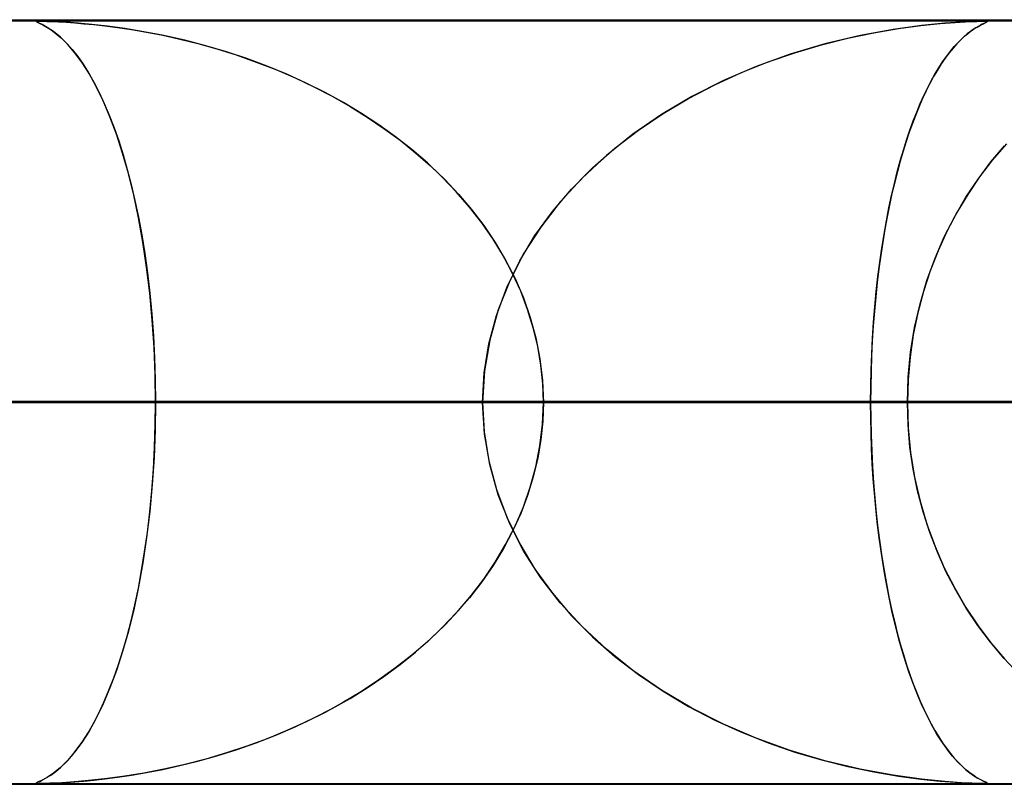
# Model space of a CAD drawing. Header units: millimetres. Extents: x -625 to 625, y -732 to 732.
# Tile 11 of 47: x -219 to -206, y 721 to 732. Entities that reach past the tile are written whole.
import ezdxf

# ---------------------------------------------------------------- set-up
doc = ezdxf.new("R2010")
doc.units = ezdxf.units.MM
doc.layers.add('HIDDEN', color=7, linetype='Continuous')
doc.layers.add('THICK', color=7, linetype='Continuous')

msp = doc.modelspace()

# ---------------------------------------------------------------- linework, layer by layer
at = {"layer": 'HIDDEN'}
for p, q in [((-501.5, 731.49), (0, 731.49)), ((-255.284, 731.49), (0, 731.49)), ((-255.284, 731.49), (0, 731.49)), ((0, 731.48), (-244.666, 731.48)), ((-218.935, 731.476), (-218.928, 731.478)), ((-218.932, 731.47), (-218.935, 731.476)), ((-218.917, 731.479), (-218.934, 731.477)), ((-218.934, 731.477), (-218.933, 731.471)), ((-218.933, 731.471), (-218.917, 731.463)), ((-218.908, 731.459), (-218.932, 731.47)), ((-218.928, 731.478), (-218.911, 731.48)), ((-218.883, 731.48), (-218.917, 731.479)), ((-218.917, 731.463), (-218.889, 731.45)), ((-218.911, 731.48), (-218.883, 731.48)), ((-218.86, 731.436), (-218.908, 731.459)), ((-218.889, 731.45), (-218.85, 731.431)), ((-218.831, 731.479), (-218.883, 731.48)), ((-218.883, 731.48), (-218.845, 731.48)), ((-218.793, 731.399), (-218.86, 731.436)), ((-218.85, 731.431), (-218.8, 731.403)), ((-218.845, 731.48), (-218.795, 731.478)), ((-218.761, 731.477), (-218.831, 731.479)), ((-218.8, 731.403), (-218.742, 731.366)), ((-218.795, 731.478), (-218.729, 731.476)), ((-218.711, 731.344), (-218.793, 731.399)), ((-218.666, 731.473), (-218.761, 731.477)), ((-218.729, 731.476), (-218.645, 731.472)), ((-218.544, 731.466), (-218.666, 731.473)), ((-218.645, 731.472), (-218.545, 731.466)), ((-218.545, 731.466), (-218.434, 731.458)), ((-218.391, 731.455), (-218.544, 731.466)), ((-218.434, 731.458), (-218.315, 731.448)), ((-218.211, 731.438), (-218.391, 731.455)), ((-218.315, 731.448), (-218.185, 731.436)), ((-218.005, 731.415), (-218.211, 731.438)), ((-218.185, 731.436), (-218.038, 731.419)), ((-218.038, 731.419), (-217.873, 731.398)), ((-217.777, 731.384), (-218.005, 731.415)), ((-217.873, 731.398), (-217.691, 731.371)), ((-207.343, 731.424), (-207.716, 731.372)), ((-207.645, 731.383), (-207.352, 731.423)), ((-207.352, 731.423), (-207.101, 731.449)), ((-207.04, 731.454), (-207.343, 731.424)), ((-207.101, 731.449), (-206.903, 731.464)), ((-206.822, 731.469), (-207.04, 731.454)), ((-206.903, 731.464), (-206.768, 731.472)), ((-206.684, 731.476), (-206.822, 731.469)), ((-206.768, 731.472), (-206.679, 731.476)), ((-206.595, 731.479), (-206.684, 731.476)), ((-206.679, 731.476), (-206.619, 731.478)), ((-206.632, 731.394), (-206.667, 731.372)), ((-206.664, 731.374), (-206.617, 731.404)), ((-206.601, 731.413), (-206.632, 731.394)), ((-206.619, 731.478), (-206.571, 731.48)), ((-206.617, 731.404), (-206.572, 731.428)), ((-206.573, 731.428), (-206.601, 731.413)), ((-206.535, 731.48), (-206.595, 731.479)), ((-206.549, 731.44), (-206.573, 731.428)), ((-206.572, 731.428), (-206.533, 731.448)), ((-206.571, 731.48), (-206.535, 731.48)), ((-206.528, 731.45), (-206.549, 731.44)), ((-206.535, 731.48), (-206.533, 731.48)), ((-206.5, 731.479), (-206.535, 731.48)), ((-206.533, 731.48), (-206.531, 731.48)), ((-206.533, 731.448), (-206.503, 731.462)), ((-206.531, 731.48), (-206.528, 731.48)), ((-206.528, 731.48), (-206.526, 731.48)), ((-206.511, 731.458), (-206.528, 731.45)), ((-206.526, 731.48), (-206.524, 731.48)), ((-206.524, 731.48), (-206.522, 731.48)), ((-206.514, 731.48), (-206.496, 731.479)), ((-206.496, 731.465), (-206.511, 731.458)), ((-206.503, 731.462), (-206.486, 731.471)), ((-206.484, 731.477), (-206.5, 731.479)), ((-206.496, 731.479), (-206.486, 731.477)), ((-206.487, 731.47), (-206.496, 731.465)), ((-206.483, 731.474), (-206.487, 731.47)), ((-206.486, 731.477), (-206.483, 731.474)), ((-206.486, 731.471), (-206.484, 731.477)), ((-218.742, 731.366), (-218.676, 731.317)), ((-218.621, 731.271), (-218.711, 731.344)), ((-218.676, 731.317), (-218.607, 731.257)), ((-218.529, 731.18), (-218.621, 731.271)), ((-218.607, 731.257), (-218.537, 731.188)), ((-217.53, 731.343), (-217.777, 731.384)), ((-217.691, 731.371), (-217.494, 731.337)), ((-217.266, 731.292), (-217.53, 731.343)), ((-217.494, 731.337), (-217.282, 731.296)), ((-217.282, 731.296), (-217.058, 731.247)), ((-216.991, 731.23), (-217.266, 731.292)), ((-208.654, 731.171), (-208.309, 731.257)), ((-208.147, 731.293), (-208.609, 731.183)), ((-208.309, 731.257), (-207.97, 731.328)), ((-207.716, 731.372), (-208.147, 731.293)), ((-207.97, 731.328), (-207.645, 731.383)), ((-206.789, 731.276), (-206.835, 731.233)), ((-206.813, 731.253), (-206.763, 731.299)), ((-206.746, 731.313), (-206.789, 731.276)), ((-206.763, 731.299), (-206.713, 731.339)), ((-206.705, 731.345), (-206.746, 731.313)), ((-206.713, 731.339), (-206.664, 731.374)), ((-206.667, 731.372), (-206.705, 731.345)), ((-218.537, 731.188), (-218.466, 731.109)), ((-218.436, 731.071), (-218.529, 731.18)), ((-217.058, 731.247), (-216.822, 731.188)), ((-216.717, 731.159), (-216.991, 731.23)), ((-216.822, 731.188), (-216.575, 731.118)), ((-216.446, 731.079), (-216.717, 731.159)), ((-208.609, 731.183), (-209.064, 731.048)), ((-209.003, 731.068), (-208.654, 731.171)), ((-206.931, 731.129), (-206.982, 731.066)), ((-206.967, 731.086), (-206.916, 731.147)), ((-206.882, 731.184), (-206.931, 731.129)), ((-206.916, 731.147), (-206.865, 731.203)), ((-206.835, 731.233), (-206.882, 731.184)), ((-206.865, 731.203), (-206.813, 731.253)), ((-218.466, 731.109), (-218.395, 731.018)), ((-218.341, 730.943), (-218.436, 731.071)), ((-218.395, 731.018), (-218.324, 730.918)), ((-216.575, 731.118), (-216.319, 731.038)), ((-216.179, 730.99), (-216.446, 731.079)), ((-216.319, 731.038), (-216.058, 730.946)), ((-209.064, 731.048), (-209.508, 730.888)), ((-209.353, 730.947), (-209.003, 731.068)), ((-207.068, 730.947), (-207.018, 731.019)), ((-206.982, 731.066), (-207.034, 730.996)), ((-207.018, 731.019), (-206.967, 731.086)), ((-218.247, 730.795), (-218.341, 730.943)), ((-218.324, 730.918), (-218.253, 730.806)), ((-215.916, 730.893), (-216.179, 730.99)), ((-216.058, 730.946), (-215.8, 730.846)), ((-215.658, 730.786), (-215.916, 730.893)), ((-209.508, 730.888), (-209.938, 730.703)), ((-209.703, 730.808), (-209.353, 730.947)), ((-207.168, 730.787), (-207.119, 730.87)), ((-207.086, 730.921), (-207.137, 730.84)), ((-207.119, 730.87), (-207.068, 730.947)), ((-207.034, 730.996), (-207.086, 730.921)), ((-218.253, 730.806), (-218.183, 730.683)), ((-218.153, 730.626), (-218.247, 730.795)), ((-215.8, 730.846), (-215.548, 730.738)), ((-215.404, 730.671), (-215.658, 730.786)), ((-210.051, 730.649), (-209.703, 730.808)), ((-207.187, 730.755), (-207.236, 730.664)), ((-207.218, 730.699), (-207.168, 730.787)), ((-207.137, 730.84), (-207.187, 730.755)), ((-218.183, 730.683), (-218.114, 730.549)), ((-218.062, 730.437), (-218.153, 730.626)), ((-215.548, 730.738), (-215.302, 730.622)), ((-215.156, 730.547), (-215.404, 730.671)), ((-215.302, 730.622), (-215.062, 730.497)), ((-210.394, 730.47), (-210.051, 730.649)), ((-209.938, 730.703), (-210.353, 730.493)), ((-207.236, 730.664), (-207.284, 730.569)), ((-207.266, 730.605), (-207.218, 730.699)), ((-218.114, 730.549), (-218.047, 730.404)), ((-214.915, 730.415), (-215.156, 730.547)), ((-215.062, 730.497), (-214.829, 730.365)), ((-210.353, 730.493), (-210.749, 730.259)), ((-207.361, 730.401), (-207.314, 730.506)), ((-207.284, 730.569), (-207.331, 730.47)), ((-207.314, 730.506), (-207.266, 730.605)), ((-217.973, 730.228), (-218.062, 730.437)), ((-218.047, 730.404), (-217.982, 730.249)), ((-214.68, 730.274), (-214.915, 730.415)), ((-214.829, 730.365), (-214.603, 730.225)), ((-210.729, 730.272), (-210.394, 730.47)), ((-207.376, 730.365), (-207.421, 730.256)), ((-207.407, 730.291), (-207.361, 730.401)), ((-207.331, 730.47), (-207.376, 730.365)), ((-217.982, 730.249), (-217.919, 730.086)), ((-217.888, 730), (-217.973, 730.228)), ((-214.452, 730.124), (-214.68, 730.274)), ((-214.603, 730.225), (-214.384, 730.077)), ((-210.749, 730.259), (-211.125, 730.001)), ((-211.052, 730.054), (-210.729, 730.272)), ((-207.421, 730.256), (-207.464, 730.143)), ((-207.452, 730.175), (-207.407, 730.291)), ((-214.232, 729.966), (-214.452, 730.124)), ((-207.464, 730.143), (-207.506, 730.026)), ((-207.497, 730.053), (-207.452, 730.175)), ((-217.919, 730.086), (-217.858, 729.913)), ((-217.807, 729.752), (-217.888, 730)), ((-214.384, 730.077), (-214.173, 729.922)), ((-211.125, 730.001), (-211.472, 729.723)), ((-211.361, 729.817), (-211.052, 730.054)), ((-207.506, 730.026), (-207.547, 729.904)), ((-207.54, 729.925), (-207.497, 730.053)), ((-217.858, 729.913), (-217.801, 729.731)), ((-214.019, 729.799), (-214.232, 729.966)), ((-214.173, 729.922), (-213.97, 729.759)), ((-207.547, 729.904), (-207.586, 729.778)), ((-207.582, 729.792), (-207.54, 729.925)), ((-206.435, 729.638), (-206.258, 729.848)), ((-206.232, 729.876), (-206.414, 729.664)), ((-217.732, 729.487), (-217.807, 729.752)), ((-217.801, 729.731), (-217.746, 729.54)), ((-213.816, 729.624), (-214.019, 729.799)), ((-213.97, 729.759), (-213.776, 729.587)), ((-211.472, 729.723), (-211.79, 729.426)), ((-211.654, 729.56), (-211.361, 729.817)), ((-207.586, 729.778), (-207.624, 729.647)), ((-207.623, 729.653), (-207.582, 729.792)), ((-213.622, 729.44), (-213.816, 729.624)), ((-213.776, 729.587), (-213.589, 729.407)), ((-207.662, 729.507), (-207.623, 729.653)), ((-207.624, 729.647), (-207.661, 729.512)), ((-206.604, 729.414), (-206.435, 729.638)), ((-206.414, 729.664), (-206.583, 729.443)), ((-217.746, 729.54), (-217.694, 729.341)), ((-217.662, 729.204), (-217.732, 729.487)), ((-211.927, 729.283), (-211.654, 729.56)), ((-207.7, 729.356), (-207.662, 729.507)), ((-207.661, 729.512), (-207.696, 729.371)), ((-217.694, 729.341), (-217.646, 729.132)), ((-213.438, 729.247), (-213.622, 729.44)), ((-213.589, 729.407), (-213.409, 729.216)), ((-211.79, 729.426), (-212.077, 729.114)), ((-207.737, 729.198), (-207.7, 729.356)), ((-207.696, 729.371), (-207.731, 729.225)), ((-206.763, 729.176), (-206.604, 729.414)), ((-206.583, 729.443), (-206.739, 729.213)), ((-217.598, 728.904), (-217.662, 729.204)), ((-213.265, 729.047), (-213.438, 729.247)), ((-213.409, 729.216), (-213.239, 729.015)), ((-212.179, 728.988), (-211.927, 729.283)), ((-207.771, 729.035), (-207.737, 729.198)), ((-207.731, 729.225), (-207.763, 729.074)), ((-206.739, 729.213), (-206.882, 728.975)), ((-217.646, 729.132), (-217.6, 728.913)), ((-212.077, 729.114), (-212.33, 728.786)), ((-207.763, 729.074), (-207.795, 728.918)), ((-206.91, 728.923), (-206.763, 729.176)), ((-213.104, 728.84), (-213.265, 729.047)), ((-213.239, 729.015), (-213.078, 728.804)), ((-212.407, 728.674), (-212.179, 728.988)), ((-207.804, 728.866), (-207.771, 729.035)), ((-206.882, 728.975), (-207.011, 728.729)), ((-217.6, 728.913), (-217.557, 728.683)), ((-217.541, 728.589), (-217.598, 728.904)), ((-212.956, 728.625), (-213.104, 728.84)), ((-207.835, 728.691), (-207.804, 728.866)), ((-207.795, 728.918), (-207.824, 728.756)), ((-207.046, 728.657), (-206.91, 728.923)), ((-217.557, 728.683), (-217.518, 728.441)), ((-213.078, 728.804), (-212.928, 728.583)), ((-212.33, 728.786), (-212.551, 728.442)), ((-207.864, 728.511), (-207.835, 728.691)), ((-207.824, 728.756), (-207.852, 728.589)), ((-207.011, 728.729), (-207.127, 728.475)), ((-217.492, 728.26), (-217.541, 728.589)), ((-212.821, 728.404), (-212.956, 728.625)), ((-212.928, 728.583), (-212.791, 728.351)), ((-212.607, 728.341), (-212.407, 728.674)), ((-207.852, 728.589), (-207.878, 728.417)), ((-207.167, 728.378), (-207.046, 728.657)), ((-217.518, 728.441), (-217.483, 728.186)), ((-212.551, 728.442), (-212.738, 728.08)), ((-207.891, 728.326), (-207.864, 728.511)), ((-207.127, 728.475), (-207.23, 728.212)), ((-212.7, 728.177), (-212.821, 728.404)), ((-212.791, 728.351), (-212.667, 728.11)), ((-212.776, 727.993), (-212.607, 728.341)), ((-207.915, 728.136), (-207.891, 728.326)), ((-207.878, 728.417), (-207.902, 728.24)), ((-207.274, 728.086), (-207.167, 728.378)), ((-217.451, 727.918), (-217.492, 728.26)), ((-217.483, 728.186), (-217.451, 727.92)), ((-212.594, 727.945), (-212.7, 728.177)), ((-207.902, 728.24), (-207.924, 728.059)), ((-207.23, 728.212), (-207.319, 727.94)), ((-212.738, 728.08), (-212.889, 727.7)), ((-212.667, 728.11), (-212.559, 727.859)), ((-207.924, 728.059), (-207.944, 727.873)), ((-207.937, 727.942), (-207.915, 728.136)), ((-207.364, 727.782), (-207.274, 728.086)), ((-217.451, 727.92), (-217.425, 727.644)), ((-217.419, 727.566), (-217.451, 727.918)), ((-212.912, 727.629), (-212.776, 727.993)), ((-212.503, 727.707), (-212.594, 727.945)), ((-207.956, 727.742), (-207.937, 727.942)), ((-207.319, 727.94), (-207.394, 727.661)), ((-212.559, 727.859), (-212.468, 727.6)), ((-207.944, 727.873), (-207.961, 727.684)), ((-207.435, 727.469), (-207.364, 727.782)), ((-212.889, 727.7), (-213, 727.305)), ((-212.429, 727.466), (-212.503, 727.707)), ((-207.961, 727.684), (-207.976, 727.492)), ((-207.973, 727.539), (-207.956, 727.742)), ((-207.394, 727.661), (-207.453, 727.375)), ((-217.425, 727.644), (-217.404, 727.362)), ((-217.395, 727.21), (-217.419, 727.566)), ((-213.011, 727.256), (-212.912, 727.629)), ((-212.468, 727.6), (-212.395, 727.333)), ((-207.987, 727.332), (-207.973, 727.539)), ((-212.37, 727.222), (-212.429, 727.466)), ((-207.976, 727.492), (-207.989, 727.296)), ((-207.487, 727.148), (-207.435, 727.469)), ((-217.404, 727.362), (-217.389, 727.075)), ((-213, 727.305), (-213.069, 726.901)), ((-212.395, 727.333), (-212.341, 727.058)), ((-207.989, 727.296), (-207.998, 727.097)), ((-207.997, 727.124), (-207.987, 727.332)), ((-207.453, 727.375), (-207.495, 727.083)), ((-217.381, 726.851), (-217.395, 727.21)), ((-213.072, 726.876), (-213.011, 727.256)), ((-212.329, 726.978), (-212.37, 727.222)), ((-207.519, 726.822), (-207.487, 727.148)), ((-217.389, 727.075), (-217.38, 726.784)), ((-212.341, 727.058), (-212.308, 726.776)), ((-207.998, 727.097), (-208.006, 726.896)), ((-208.005, 726.914), (-207.997, 727.124)), ((-207.495, 727.083), (-207.521, 726.788)), ((-213.069, 726.901), (-213.092, 726.49)), ((-213.092, 726.49), (-213.072, 726.876)), ((-212.304, 726.734), (-212.329, 726.978)), ((-208.01, 726.702), (-208.005, 726.914)), ((-208.006, 726.896), (-208.01, 726.693)), ((-217.377, 726.49), (-217.381, 726.851)), ((-217.38, 726.784), (-217.377, 726.49)), ((-212.308, 726.776), (-212.296, 726.49)), ((-207.53, 726.49), (-207.519, 726.822)), ((-207.521, 726.788), (-207.53, 726.49)), ((-212.296, 726.49), (-212.304, 726.734)), ((-208.011, 726.49), (-208.01, 726.702)), ((-208.01, 726.693), (-208.011, 726.49)), ((-410.16, 726.49), (-213.092, 726.49)), ((-213.092, 726.49), (-410.16, 726.49)), ((-208.011, 726.49), (-400.179, 726.49)), ((-400.179, 726.49), (-208.011, 726.49)), ((-384.833, 726.49), (-200.199, 726.49)), ((-200.199, 726.49), (-384.833, 726.49)), ((-195.119, 726.49), (-374.852, 726.49)), ((-374.852, 726.49), (-195.119, 726.49)), ((-359.505, 726.49), (-187.307, 726.49)), ((-187.307, 726.49), (-359.505, 726.49)), ((-182.226, 726.49), (-349.524, 726.49)), ((-349.524, 726.49), (-182.226, 726.49)), ((-334.178, 726.49), (-174.414, 726.49)), ((-174.414, 726.49), (-334.178, 726.49)), ((-169.333, 726.49), (-324.196, 726.49)), ((-324.196, 726.49), (-169.333, 726.49)), ((-308.85, 726.49), (-161.521, 726.49)), ((-161.521, 726.49), (-308.85, 726.49)), ((-156.44, 726.49), (-298.868, 726.49)), ((-298.868, 726.49), (-156.44, 726.49)), ((-283.521, 726.49), (-148.628, 726.49)), ((-148.628, 726.49), (-283.521, 726.49)), ((-143.547, 726.49), (-273.539, 726.49)), ((-273.539, 726.49), (-143.547, 726.49)), ((-258.192, 726.49), (-135.734, 726.49)), ((-135.734, 726.49), (-258.192, 726.49)), ((-130.653, 726.49), (-248.21, 726.49)), ((-248.21, 726.49), (-130.653, 726.49)), ((-243.161, 726.49), (0, 726.49)), ((0, 726.49), (-243.161, 726.49)), ((0, 726.49), (-238.081, 726.49)), ((-238.081, 726.49), (0, 726.49)), ((-232.861, 726.49), (-122.84, 726.49)), ((-122.84, 726.49), (-232.861, 726.49)), ((-230.269, 726.49), (0, 726.49)), ((0, 726.49), (-230.269, 726.49)), ((0, 726.49), (-225.189, 726.49)), ((-225.189, 726.49), (0, 726.49)), ((-225.189, 726.49), (-217.377, 726.49)), ((-217.377, 726.49), (-225.189, 726.49)), ((-117.758, 726.49), (-222.879, 726.49)), ((-222.879, 726.49), (-117.758, 726.49)), ((-222.879, 726.49), (-207.53, 726.49)), ((-207.53, 726.49), (-222.879, 726.49)), ((-213.092, 726.49), (-220.904, 726.49)), ((-220.904, 726.49), (-213.092, 726.49)), ((-217.377, 726.49), (-217.381, 726.13)), ((-217.38, 726.194), (-217.377, 726.49)), ((-217.377, 726.49), (0, 726.49)), ((0, 726.49), (-217.377, 726.49)), ((-213.092, 726.49), (-213.072, 726.104)), ((-213.069, 726.079), (-213.092, 726.49)), ((-212.308, 726.204), (-212.296, 726.49)), ((-212.296, 726.49), (-212.304, 726.246)), ((0, 726.49), (-212.296, 726.49)), ((-212.296, 726.49), (0, 726.49)), ((-212.296, 726.49), (-204.484, 726.49)), ((-204.484, 726.49), (-212.296, 726.49)), ((-208.01, 726.287), (-208.011, 726.49)), ((-208.011, 726.49), (-208.01, 726.278)), ((-200.199, 726.49), (-208.011, 726.49)), ((-208.011, 726.49), (-200.199, 726.49)), ((-207.53, 726.49), (-109.945, 726.49)), ((-207.521, 726.196), (-207.53, 726.49)), ((-207.53, 726.49), (-207.519, 726.158)), ((-109.945, 726.49), (-207.53, 726.49)), ((-212.304, 726.246), (-212.329, 726.002)), ((-208.006, 726.085), (-208.01, 726.287)), ((-208.01, 726.278), (-208.005, 726.066)), ((-217.381, 726.13), (-217.395, 725.77)), ((-217.389, 725.902), (-217.38, 726.194)), ((-213.072, 726.104), (-213.011, 725.724)), ((-212.341, 725.922), (-212.308, 726.204)), ((-207.496, 725.904), (-207.521, 726.196)), ((-207.519, 726.158), (-207.487, 725.832)), ((-213, 725.675), (-213.069, 726.079)), ((-212.329, 726.002), (-212.37, 725.758)), ((-207.999, 725.885), (-208.006, 726.085)), ((-208.005, 726.066), (-207.997, 725.856)), ((-217.404, 725.615), (-217.389, 725.902)), ((-212.395, 725.647), (-212.341, 725.922)), ((-207.989, 725.687), (-207.999, 725.885)), ((-207.997, 725.856), (-207.987, 725.648)), ((-207.454, 725.616), (-207.496, 725.904)), ((-217.395, 725.77), (-217.419, 725.414)), ((-213.011, 725.724), (-212.912, 725.351)), ((-212.37, 725.758), (-212.429, 725.514)), ((-207.487, 725.832), (-207.435, 725.511)), ((-217.425, 725.331), (-217.404, 725.615)), ((-212.889, 725.28), (-213, 725.675)), ((-212.468, 725.38), (-212.395, 725.647)), ((-207.977, 725.491), (-207.989, 725.687)), ((-207.987, 725.648), (-207.973, 725.441)), ((-207.397, 725.333), (-207.454, 725.616)), ((-212.429, 725.514), (-212.503, 725.273)), ((-207.962, 725.3), (-207.977, 725.491)), ((-207.435, 725.511), (-207.364, 725.198)), ((-217.452, 725.055), (-217.425, 725.331)), ((-217.419, 725.414), (-217.451, 725.062)), ((-212.912, 725.351), (-212.776, 724.987)), ((-212.559, 725.121), (-212.468, 725.38)), ((-207.973, 725.441), (-207.956, 725.238)), ((-207.324, 725.057), (-207.397, 725.333)), ((-212.738, 724.9), (-212.889, 725.28)), ((-212.503, 725.273), (-212.594, 725.035)), ((-207.944, 725.111), (-207.962, 725.3)), ((-207.956, 725.238), (-207.937, 725.038)), ((-207.364, 725.198), (-207.274, 724.894)), ((-212.667, 724.87), (-212.559, 725.121)), ((-207.925, 724.927), (-207.944, 725.111)), ((-217.451, 725.062), (-217.492, 724.72)), ((-217.483, 724.788), (-217.452, 725.055)), ((-212.776, 724.987), (-212.607, 724.638)), ((-212.594, 725.035), (-212.7, 724.803)), ((-207.937, 725.038), (-207.915, 724.844)), ((-207.237, 724.788), (-207.324, 725.057)), ((-212.791, 724.629), (-212.667, 724.87)), ((-212.551, 724.538), (-212.738, 724.9)), ((-207.903, 724.746), (-207.925, 724.927)), ((-207.915, 724.844), (-207.891, 724.654)), ((-207.274, 724.894), (-207.167, 724.602)), ((-217.492, 724.72), (-217.541, 724.391)), ((-217.519, 724.532), (-217.483, 724.788)), ((-212.7, 724.803), (-212.821, 724.576)), ((-207.879, 724.569), (-207.903, 724.746)), ((-207.137, 724.528), (-207.237, 724.788)), ((-212.821, 724.576), (-212.956, 724.355)), ((-212.928, 724.397), (-212.791, 724.629)), ((-212.607, 724.638), (-212.407, 724.306)), ((-207.891, 724.654), (-207.864, 724.469)), ((-207.853, 724.398), (-207.879, 724.569)), ((-207.167, 724.602), (-207.046, 724.323)), ((-217.559, 724.29), (-217.519, 724.532)), ((-212.33, 724.194), (-212.551, 724.538)), ((-207.864, 724.469), (-207.835, 724.289)), ((-207.024, 724.276), (-207.137, 724.528)), ((-217.541, 724.391), (-217.598, 724.076)), ((-212.956, 724.355), (-213.104, 724.14)), ((-213.078, 724.176), (-212.928, 724.397)), ((-212.407, 724.306), (-212.179, 723.992)), ((-207.825, 724.231), (-207.853, 724.398)), ((-207.046, 724.323), (-206.91, 724.057)), ((-217.601, 724.059), (-217.559, 724.29)), ((-213.239, 723.965), (-213.078, 724.176)), ((-212.077, 723.866), (-212.33, 724.194)), ((-207.835, 724.289), (-207.804, 724.114)), ((-207.796, 724.07), (-207.825, 724.231)), ((-206.897, 724.033), (-207.024, 724.276)), ((-217.598, 724.076), (-217.662, 723.776)), ((-217.647, 723.839), (-217.601, 724.059)), ((-213.104, 724.14), (-213.265, 723.933)), ((-207.804, 724.114), (-207.771, 723.945)), ((-207.765, 723.914), (-207.796, 724.07)), ((-206.91, 724.057), (-206.763, 723.804)), ((-213.265, 723.933), (-213.438, 723.733)), ((-213.409, 723.764), (-213.239, 723.965)), ((-212.179, 723.992), (-211.927, 723.697)), ((-207.771, 723.945), (-207.737, 723.782)), ((-207.732, 723.763), (-207.765, 723.914)), ((-206.758, 723.797), (-206.897, 724.033)), ((-217.696, 723.63), (-217.647, 723.839)), ((-211.79, 723.554), (-212.077, 723.866)), ((-207.737, 723.782), (-207.7, 723.624)), ((-206.763, 723.804), (-206.604, 723.566)), ((-206.606, 723.569), (-206.758, 723.797)), ((-217.662, 723.776), (-217.732, 723.493)), ((-213.438, 723.733), (-213.622, 723.541)), ((-213.589, 723.573), (-213.409, 723.764)), ((-211.927, 723.697), (-211.654, 723.42)), ((-207.698, 723.617), (-207.732, 723.763)), ((-217.749, 723.43), (-217.696, 723.63)), ((-213.622, 723.541), (-213.816, 723.356)), ((-213.776, 723.393), (-213.589, 723.573)), ((-211.472, 723.257), (-211.79, 723.554)), ((-207.7, 723.624), (-207.662, 723.473)), ((-207.663, 723.477), (-207.698, 723.617)), ((-206.441, 723.349), (-206.606, 723.569)), ((-206.604, 723.566), (-206.435, 723.342)), ((-217.732, 723.493), (-217.807, 723.228)), ((-217.804, 723.239), (-217.749, 723.43)), ((-213.97, 723.221), (-213.776, 723.393)), ((-211.654, 723.42), (-211.361, 723.163)), ((-207.627, 723.341), (-207.663, 723.477)), ((-207.662, 723.473), (-207.623, 723.328)), ((-213.816, 723.356), (-214.019, 723.181)), ((-207.589, 723.211), (-207.627, 723.341)), ((-207.623, 723.328), (-207.582, 723.188)), ((-206.263, 723.138), (-206.441, 723.349)), ((-206.435, 723.342), (-206.258, 723.132)), ((-217.807, 723.228), (-217.888, 722.98)), ((-217.862, 723.057), (-217.804, 723.239)), ((-214.019, 723.181), (-214.232, 723.014)), ((-214.173, 723.058), (-213.97, 723.221)), ((-211.125, 722.979), (-211.472, 723.257)), ((-211.361, 723.163), (-211.052, 722.926)), ((-207.55, 723.085), (-207.589, 723.211)), ((-207.582, 723.188), (-207.54, 723.055)), ((-206.073, 722.937), (-206.263, 723.138)), ((-217.922, 722.884), (-217.862, 723.057)), ((-214.232, 723.014), (-214.452, 722.856)), ((-214.384, 722.903), (-214.173, 723.058)), ((-207.509, 722.963), (-207.55, 723.085)), ((-207.54, 723.055), (-207.497, 722.927)), ((-217.986, 722.721), (-217.922, 722.884)), ((-217.888, 722.98), (-217.973, 722.752)), ((-214.603, 722.755), (-214.384, 722.903)), ((-210.749, 722.721), (-211.125, 722.979)), ((-211.052, 722.926), (-210.729, 722.708)), ((-207.468, 722.846), (-207.509, 722.963)), ((-207.497, 722.927), (-207.452, 722.805)), ((-217.973, 722.752), (-218.062, 722.543)), ((-214.829, 722.615), (-214.603, 722.755)), ((-214.452, 722.856), (-214.68, 722.706)), ((-207.425, 722.733), (-207.468, 722.846)), ((-207.452, 722.805), (-207.407, 722.689)), ((-218.051, 722.566), (-217.986, 722.721)), ((-214.68, 722.706), (-214.915, 722.565)), ((-210.353, 722.487), (-210.749, 722.721)), ((-210.729, 722.708), (-210.394, 722.51)), ((-207.38, 722.624), (-207.425, 722.733)), ((-207.407, 722.689), (-207.361, 722.579)), ((-207.335, 722.519), (-207.38, 722.624)), ((-218.062, 722.543), (-218.153, 722.354)), ((-218.119, 722.421), (-218.051, 722.566)), ((-214.915, 722.565), (-215.156, 722.432)), ((-215.062, 722.483), (-214.829, 722.615)), ((-210.394, 722.51), (-210.051, 722.331)), ((-207.361, 722.579), (-207.314, 722.474)), ((-207.288, 722.42), (-207.335, 722.519)), ((-218.189, 722.287), (-218.119, 722.421)), ((-215.156, 722.432), (-215.404, 722.309)), ((-215.302, 722.358), (-215.062, 722.483)), ((-209.938, 722.277), (-210.353, 722.487)), ((-207.314, 722.474), (-207.266, 722.375)), ((-207.241, 722.325), (-207.288, 722.42)), ((-207.266, 722.375), (-207.218, 722.281)), ((-218.259, 722.165), (-218.189, 722.287)), ((-218.153, 722.354), (-218.247, 722.185)), ((-215.8, 722.134), (-215.548, 722.242)), ((-215.404, 722.309), (-215.658, 722.194)), ((-215.548, 722.242), (-215.302, 722.358)), ((-210.051, 722.331), (-209.703, 722.172)), ((-209.508, 722.092), (-209.938, 722.277)), ((-207.192, 722.234), (-207.241, 722.325)), ((-207.218, 722.281), (-207.168, 722.193)), ((-207.142, 722.148), (-207.192, 722.234)), ((-218.247, 722.185), (-218.341, 722.037)), ((-218.33, 722.053), (-218.259, 722.165)), ((-216.058, 722.034), (-215.8, 722.134)), ((-215.658, 722.194), (-215.916, 722.087)), ((-209.703, 722.172), (-209.353, 722.033)), ((-207.168, 722.193), (-207.119, 722.11)), ((-207.092, 722.068), (-207.142, 722.148)), ((-207.119, 722.11), (-207.068, 722.033)), ((-218.341, 722.037), (-218.436, 721.909)), ((-218.401, 721.953), (-218.33, 722.053)), ((-216.179, 721.99), (-216.446, 721.901)), ((-216.319, 721.942), (-216.058, 722.034)), ((-215.916, 722.087), (-216.179, 721.99)), ((-209.064, 721.932), (-209.508, 722.092)), ((-209.353, 722.033), (-209.003, 721.912)), ((-207.04, 721.992), (-207.092, 722.068)), ((-207.068, 722.033), (-207.018, 721.961)), ((-206.988, 721.921), (-207.04, 721.992)), ((-218.543, 721.785), (-218.473, 721.864)), ((-218.436, 721.909), (-218.529, 721.8)), ((-218.473, 721.864), (-218.401, 721.953)), ((-216.822, 721.792), (-216.575, 721.862)), ((-216.446, 721.901), (-216.717, 721.821)), ((-216.575, 721.862), (-216.319, 721.942)), ((-208.609, 721.797), (-209.064, 721.932)), ((-209.003, 721.912), (-208.654, 721.809)), ((-207.018, 721.961), (-206.967, 721.894)), ((-206.937, 721.858), (-206.988, 721.921)), ((-206.967, 721.894), (-206.916, 721.833)), ((-206.888, 721.802), (-206.937, 721.858)), ((-218.683, 721.657), (-218.614, 721.716)), ((-218.529, 721.8), (-218.621, 721.709)), ((-218.614, 721.716), (-218.543, 721.785)), ((-217.282, 721.684), (-217.058, 721.734)), ((-216.991, 721.75), (-217.266, 721.688)), ((-217.058, 721.734), (-216.822, 721.792)), ((-216.717, 721.821), (-216.991, 721.75)), ((-208.654, 721.809), (-208.309, 721.723)), ((-208.147, 721.687), (-208.609, 721.797)), ((-208.309, 721.723), (-207.97, 721.652)), ((-206.916, 721.833), (-206.865, 721.777)), ((-206.84, 721.753), (-206.888, 721.802)), ((-206.865, 721.777), (-206.813, 721.727)), ((-206.795, 721.709), (-206.84, 721.753)), ((-206.813, 721.727), (-206.763, 721.681)), ((-218.806, 721.573), (-218.748, 721.61)), ((-218.711, 721.636), (-218.793, 721.581)), ((-218.748, 721.61), (-218.683, 721.657)), ((-218.621, 721.709), (-218.711, 721.636)), ((-217.777, 721.596), (-218.005, 721.565)), ((-217.873, 721.582), (-217.691, 721.609)), ((-217.53, 721.637), (-217.777, 721.596)), ((-217.691, 721.609), (-217.494, 721.643)), ((-217.266, 721.688), (-217.53, 721.637)), ((-217.494, 721.643), (-217.282, 721.684)), ((-207.716, 721.608), (-208.147, 721.687)), ((-207.97, 721.652), (-207.645, 721.597)), ((-207.343, 721.556), (-207.716, 721.608)), ((-207.645, 721.597), (-207.352, 721.557)), ((-206.752, 721.672), (-206.795, 721.709)), ((-206.763, 721.681), (-206.713, 721.641)), ((-206.711, 721.639), (-206.752, 721.672)), ((-206.713, 721.641), (-206.664, 721.606)), ((-206.672, 721.612), (-206.711, 721.639)), ((-206.637, 721.589), (-206.672, 721.612)), ((-206.664, 721.606), (-206.617, 721.576)), ((-206.605, 721.57), (-206.637, 721.589)), ((-501.5, 721.49), (0, 721.49)), ((-405.2, 721.5), (-206.536, 721.5)), ((-379.875, 721.5), (-193.644, 721.5)), ((-354.55, 721.5), (-180.753, 721.5)), ((-329.225, 721.5), (-167.861, 721.5)), ((-303.9, 721.5), (-154.97, 721.5)), ((-278.575, 721.5), (-142.078, 721.5)), ((-255.284, 721.49), (0, 721.49)), ((-255.284, 721.49), (0, 721.49)), ((-253.25, 721.5), (-129.186, 721.5)), ((-244.666, 721.5), (0, 721.5)), ((-227.925, 721.5), (-116.295, 721.5)), ((-218.932, 721.51), (-218.935, 721.504)), ((-218.935, 721.504), (-218.928, 721.502)), ((-218.934, 721.508), (-218.92, 721.516)), ((-218.933, 721.503), (-218.934, 721.508)), ((-218.914, 721.5), (-218.933, 721.503)), ((-218.908, 721.521), (-218.932, 721.51)), ((-218.928, 721.502), (-218.911, 721.5)), ((-218.92, 721.516), (-218.893, 721.528)), ((-218.911, 721.5), (-218.883, 721.5)), ((-218.86, 721.544), (-218.908, 721.521)), ((-218.896, 721.5), (-218.898, 721.5)), ((-218.893, 721.5), (-218.896, 721.5)), ((-218.893, 721.528), (-218.855, 721.547)), ((-218.891, 721.5), (-218.893, 721.5)), ((-218.888, 721.5), (-218.891, 721.5)), ((-218.886, 721.5), (-218.888, 721.5)), ((-218.883, 721.5), (-218.886, 721.5)), ((-218.831, 721.501), (-218.883, 721.5)), ((-218.883, 721.5), (-218.845, 721.5)), ((-218.793, 721.581), (-218.86, 721.544)), ((-218.855, 721.547), (-218.806, 721.573)), ((-218.845, 721.5), (-218.795, 721.502)), ((-218.761, 721.503), (-218.831, 721.501)), ((-218.795, 721.502), (-218.729, 721.504)), ((-218.666, 721.507), (-218.761, 721.503)), ((-218.729, 721.504), (-218.645, 721.508)), ((-218.544, 721.514), (-218.666, 721.507)), ((-218.645, 721.508), (-218.545, 721.514)), ((-218.545, 721.514), (-218.434, 721.522)), ((-218.391, 721.525), (-218.544, 721.514)), ((-218.434, 721.522), (-218.315, 721.532)), ((-218.211, 721.542), (-218.391, 721.525)), ((-218.315, 721.532), (-218.185, 721.544)), ((-218.005, 721.565), (-218.211, 721.542)), ((-218.185, 721.544), (-218.038, 721.561)), ((-218.038, 721.561), (-217.873, 721.582)), ((-207.352, 721.557), (-207.101, 721.531)), ((-207.04, 721.526), (-207.343, 721.556)), ((-207.101, 721.531), (-206.903, 721.516)), ((-206.822, 721.511), (-207.04, 721.526)), ((-206.903, 721.516), (-206.768, 721.508)), ((-206.684, 721.504), (-206.822, 721.511)), ((-206.768, 721.508), (-206.679, 721.504)), ((-206.595, 721.501), (-206.684, 721.504)), ((-206.679, 721.504), (-206.619, 721.502)), ((-206.619, 721.502), (-206.571, 721.5)), ((-206.617, 721.576), (-206.572, 721.552)), ((-206.577, 721.554), (-206.605, 721.57)), ((-206.535, 721.5), (-206.595, 721.501)), ((-206.552, 721.541), (-206.577, 721.554)), ((-206.572, 721.552), (-206.533, 721.532)), ((-206.571, 721.5), (-206.535, 721.5)), ((-206.531, 721.531), (-206.552, 721.541)), ((-206.5, 721.501), (-206.535, 721.5)), ((-206.535, 721.5), (-206.51, 721.5)), ((-206.533, 721.532), (-206.503, 721.518)), ((-206.513, 721.523), (-206.531, 721.531)), ((-206.498, 721.516), (-206.513, 721.523)), ((-206.51, 721.5), (-206.494, 721.501)), ((-206.503, 721.518), (-206.486, 721.509)), ((-206.484, 721.503), (-206.5, 721.501)), ((-206.488, 721.51), (-206.498, 721.516)), ((-206.494, 721.501), (-206.485, 721.503)), ((-206.483, 721.506), (-206.488, 721.51)), ((-206.486, 721.509), (-206.484, 721.503)), ((-206.485, 721.503), (-206.483, 721.506))]:
    msp.add_line(p, q, dxfattribs=at)
at = {"layer": 'THICK'}
for p, q in [((-556.5, 731.5), (0, 731.5)), ((0, 726.5), (-556.5, 726.5))]:
    msp.add_line(p, q, dxfattribs=at)

doc.saveas('drawing.dxf')
